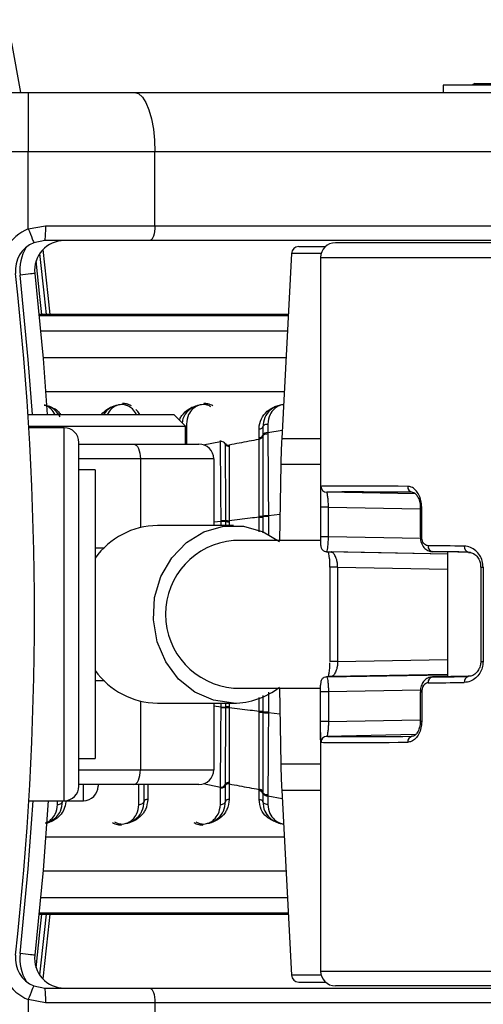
# Paper-space layout 'Surface Plate' of a CAD drawing. Header units: millimetres. Extents: x 2386 to 18395, y 1192 to 15955.
# Tile 28 of 48: x 3311 to 3374, y 12403 to 12536. Entities that reach past the tile are written whole.
import ezdxf

# ---------------------------------------------------------------- set-up
doc = ezdxf.new("R2010")
doc.units = ezdxf.units.MM

psp = doc.layouts.new('Surface Plate')

# ---------------------------------------------------------------- linework, layer by layer
at = {"color": 7, "linetype": 'Continuous', "lineweight": 25, "ltscale": 2}
for p, q in [((3310.28, 12532.66), (3311.47, 12525.96)), ((3368.55, 12526.96), (3368.55, 12525.96)), ((3406.15, 12526.96), (3368.55, 12526.96)), ((3372.85, 12527.16), (3376.85, 12527.16)), ((3292.09, 12525.96), (3312.53, 12525.96)), ((3312.53, 12525.96), (3312.53, 12517.96)), ((3312.53, 12525.96), (3326.9, 12525.96)), ((3326.9, 12525.96), (3411.72, 12525.96)), ((3312.53, 12517.96), (3292.72, 12517.96)), ((3329.64, 12517.96), (3312.53, 12517.96)), ((3312.53, 12507.52), (3312.53, 12517.96)), ((3329.64, 12507.96), (3329.64, 12517.96)), ((3414.45, 12517.96), (3329.64, 12517.96)), ((3312.53, 12507.52), (3314.88, 12507.96)), ((3314.88, 12507.96), (3329.64, 12507.96)), ((3329.64, 12507.96), (3414.45, 12507.96)), ((3314.79, 12505.96), (3313.29, 12505.67)), ((3328.95, 12505.96), (3314.79, 12505.96)), ((3413.77, 12505.96), (3328.95, 12505.96)), ((3349.06, 12505.16), (3352.68, 12505.16)), ((3421.06, 12505.66), (3354, 12505.66)), ((3348.06, 12504.21), (3346.75, 12479.21)), ((3352, 12503.66), (3352, 12471.43)), ((3347.63, 12495.98), (3313.99, 12495.98)), ((3312.49, 12482.46), (3332.17, 12482.46)), ((3333.77, 12480.86), (3332.17, 12482.46)), ((3312.59, 12480.86), (3333.77, 12480.86)), ((3317.37, 12480.66), (3312.6, 12480.66)), ((3333.77, 12478.46), (3333.77, 12480.86)), ((3343.7, 12479.33), (3343.7, 12480.46)), ((3344.19, 12480.76), (3344.19, 12479.61)), ((3344.88, 12481.17), (3344.88, 12480.01)), ((3344.88, 12480.01), (3344.88, 12479.88)), ((3319.37, 12432.26), (3319.37, 12478.66)), ((3338.48, 12478.81), (3338.48, 12478.94)), ((3339.17, 12478.43), (3339.17, 12478.56)), ((3343.7, 12479.12), (3343.7, 12479.33)), ((3344.19, 12479.61), (3344.19, 12479.49)), ((3319.37, 12478.46), (3326.77, 12478.46)), ((3326.77, 12478.46), (3335.57, 12478.46)), ((3339.66, 12478.38), (3339.66, 12478.29)), ((3339.66, 12478.29), (3339.66, 12478.16)), ((3337.57, 12476.46), (3327.68, 12476.46)), ((3337.57, 12476.46), (3337.57, 12467.46)), ((3321.57, 12474.96), (3319.37, 12474.96)), ((3321.57, 12474.96), (3321.57, 12435.96)), ((3346.63, 12475.72), (3346.45, 12465.42)), ((3364.8, 12471.73), (3352.84, 12471.95)), ((3352, 12469.93), (3352, 12465.93)), ((3353.06, 12469.93), (3352, 12469.93)), ((3353.06, 12465.93), (3353.06, 12469.93)), ((3365.47, 12469.93), (3365.47, 12465.93)), ((3365.66, 12465.93), (3365.66, 12469.93)), ((3338.57, 12468.02), (3338.57, 12468.11)), ((3339.21, 12468.07), (3339.2, 12468.13)), ((3339.21, 12467.98), (3339.21, 12468.07)), ((3339.21, 12467.46), (3339.21, 12467.98)), ((3339.66, 12468.1), (3339.66, 12468.04)), ((3339.66, 12468.04), (3339.66, 12467.95)), ((3343.7, 12468.63), (3343.7, 12468.71)), ((3343.7, 12468.58), (3343.7, 12468.63)), ((3344.22, 12468.74), (3344.22, 12468.66)), ((3344.22, 12468.66), (3344.22, 12468.6)), ((3344.96, 12468.78), (3344.96, 12468.69)), ((3340.25, 12467.46), (3329.98, 12467.46)), ((3352, 12465.42), (3340.25, 12465.42)), ((3353.06, 12465.93), (3352, 12465.93)), ((3365.47, 12465.93), (3365.47, 12465.93)), ((3352.81, 12463.93), (3369.15, 12463.62)), ((3372.25, 12463.83), (3367.1, 12463.93)), ((3369.15, 12463.89), (3369.15, 12447.04)), ((3353.24, 12461.85), (3353.24, 12449.08)), ((3353.24, 12461.85), (3353.24, 12461.85)), ((3354.3, 12461.85), (3354.3, 12449.08)), ((3373.63, 12461.85), (3373.63, 12449.08)), ((3373.95, 12461.85), (3373.95, 12449.08)), ((3352.81, 12447), (3369.15, 12447.3)), ((3372, 12447.09), (3367.1, 12447)), ((3340.25, 12445.5), (3352, 12445.5)), ((3346.45, 12445.5), (3346.63, 12435.21)), ((3352, 12440.99), (3352, 12444.99)), ((3353.06, 12444.99), (3352, 12444.99)), ((3353.06, 12444.99), (3353.06, 12440.99)), ((3365.47, 12444.99), (3365.47, 12440.99)), ((3365.47, 12444.99), (3365.47, 12444.99)), ((3365.66, 12444.99), (3365.66, 12440.99)), ((3329.98, 12443.46), (3340.25, 12443.46)), ((3337.57, 12443.46), (3337.57, 12434.46)), ((3338.57, 12442.81), (3338.57, 12442.9)), ((3339.2, 12442.79), (3339.21, 12442.85)), ((3339.21, 12442.94), (3339.21, 12443.46)), ((3339.21, 12442.85), (3339.21, 12442.94)), ((3339.66, 12442.97), (3339.66, 12442.88)), ((3339.66, 12442.88), (3339.66, 12442.82)), ((3343.7, 12442.29), (3343.7, 12442.35)), ((3343.7, 12442.21), (3343.7, 12442.29)), ((3344.22, 12442.32), (3344.22, 12442.27)), ((3344.22, 12442.27), (3344.22, 12442.18)), ((3344.96, 12442.23), (3344.96, 12442.15)), ((3353.06, 12440.99), (3352, 12440.99)), ((3352, 12439.49), (3352, 12407.26)), ((3364.82, 12439.2), (3352.84, 12438.97)), ((3319.37, 12435.96), (3321.57, 12435.96)), ((3327.68, 12434.46), (3337.57, 12434.46)), ((3326.77, 12432.46), (3319.37, 12432.46)), ((3321.97, 12432.46), (3321.97, 12432.26)), ((3335.57, 12432.46), (3326.77, 12432.46)), ((3328.17, 12430.17), (3328.17, 12432.46)), ((3338.48, 12429.75), (3338.48, 12431.98)), ((3339.17, 12432.36), (3339.17, 12432.5)), ((3339.17, 12430.17), (3339.17, 12432.36)), ((3339.66, 12432.76), (3339.66, 12432.54)), ((3339.66, 12432.54), (3339.66, 12430.46)), ((3343.7, 12431.72), (3343.7, 12431.81)), ((3343.7, 12431.6), (3343.7, 12431.72)), ((3343.7, 12430.46), (3343.7, 12431.6)), ((3344.19, 12431.53), (3344.19, 12431.44)), ((3344.19, 12431.44), (3344.19, 12431.32)), ((3344.19, 12431.32), (3344.19, 12430.17)), ((3344.88, 12431.05), (3344.88, 12430.92)), ((3344.88, 12430.92), (3344.88, 12429.75)), ((3346.75, 12431.72), (3348.06, 12406.71)), ((3312.61, 12430.26), (3317.37, 12430.26)), ((3317.37, 12430.26), (3319.97, 12430.26)), ((3313.99, 12414.95), (3347.63, 12414.95)), ((3349.06, 12405.76), (3352.68, 12405.76)), ((3313.29, 12405.25), (3314.79, 12404.96)), ((3314.79, 12404.96), (3328.95, 12404.96)), ((3328.95, 12404.96), (3413.77, 12404.96)), ((3421.06, 12405.26), (3354, 12405.26)), ((3314.88, 12402.96), (3312.53, 12403.4)), ((3312.53, 12403.4), (3312.53, 12392.96)), ((3329.64, 12402.96), (3314.88, 12402.96)), ((3329.64, 12402.96), (3329.64, 12392.96)), ((3414.45, 12402.96), (3329.64, 12402.96))]:
    psp.add_line(p, q, dxfattribs=at)
at = {"color": 8, "linetype": 'Continuous', "lineweight": 25, "ltscale": 2}
for p, q in [((3352.08, 12504.21), (3348.06, 12504.21)), ((3352, 12503.66), (3421.54, 12503.66)), ((3347.63, 12495.98), (3313.99, 12495.98)), ((3314, 12495.83), (3347.63, 12495.83)), ((3347.51, 12493.72), (3314.21, 12493.72)), ((3347.33, 12490.11), (3314.52, 12490.11)), ((3347.09, 12485.54), (3314.88, 12485.54)), ((3317.37, 12430.26), (3317.37, 12480.66)), ((3333.88, 12481.17), (3333.88, 12478.46)), ((3344.88, 12480.01), (3346.81, 12480.35)), ((3336.16, 12478.34), (3338.48, 12478.81)), ((3346.75, 12479.21), (3352, 12479.21)), ((3327.68, 12476.46), (3319.37, 12476.46)), ((3327.68, 12476.46), (3327.68, 12467.19)), ((3352, 12475.72), (3346.63, 12475.72)), ((3353.06, 12469.93), (3365.47, 12469.7)), ((3365.47, 12469.93), (3365.66, 12469.93)), ((3338.57, 12468.02), (3337.57, 12467.9)), ((3338.57, 12467.46), (3338.57, 12468.02)), ((3339.66, 12467.95), (3339.66, 12467.46)), ((3343.7, 12466.61), (3343.7, 12468.58)), ((3344.22, 12468.6), (3344.22, 12466.46)), ((3346.51, 12468.95), (3344.96, 12468.78)), ((3365.48, 12465.7), (3353.06, 12465.93)), ((3365.47, 12465.93), (3365.66, 12465.93)), ((3321.57, 12464.46), (3322.81, 12464.46)), ((3369.15, 12463.58), (3353.44, 12463.88)), ((3354.3, 12461.85), (3353.24, 12461.85)), ((3354.3, 12461.85), (3369.15, 12461.57)), ((3373.63, 12461.85), (3373.95, 12461.85)), ((3354.3, 12449.08), (3369.15, 12449.35)), ((3354.3, 12449.08), (3353.24, 12449.08)), ((3373.63, 12449.08), (3373.95, 12449.08)), ((3369.15, 12447.34), (3353.44, 12447.05)), ((3322.81, 12446.46), (3321.57, 12446.46)), ((3343.7, 12442.35), (3343.7, 12444.2)), ((3344.22, 12444.5), (3344.22, 12442.32)), ((3365.5, 12445.22), (3353.06, 12444.99)), ((3365.47, 12444.99), (3365.66, 12444.99)), ((3327.68, 12443.74), (3327.68, 12434.46)), ((3338.57, 12442.9), (3337.57, 12443.03)), ((3339.66, 12443.46), (3339.66, 12442.97)), ((3346.51, 12441.98), (3344.96, 12442.15)), ((3353.06, 12440.99), (3365.47, 12441.22)), ((3365.66, 12440.99), (3365.47, 12440.99)), ((3352, 12435.21), (3346.63, 12435.21)), ((3319.37, 12434.46), (3327.68, 12434.46)), ((3319.97, 12430.26), (3319.97, 12432.46)), ((3327.48, 12429.75), (3327.48, 12432.46)), ((3328.66, 12432.46), (3328.66, 12430.46)), ((3336.16, 12432.58), (3338.48, 12432.12)), ((3344.88, 12430.92), (3346.81, 12430.58)), ((3346.75, 12431.72), (3352, 12431.72)), ((3316.48, 12429.75), (3316.48, 12430.26)), ((3314.88, 12425.39), (3347.09, 12425.39)), ((3314.52, 12420.81), (3347.33, 12420.81)), ((3314.21, 12417.2), (3347.51, 12417.2)), ((3313.99, 12414.95), (3347.63, 12414.95)), ((3347.63, 12415.09), (3314, 12415.09)), ((3352.08, 12406.71), (3348.06, 12406.71)), ((3352, 12407.26), (3421.54, 12407.26))]:
    psp.add_line(p, q, dxfattribs=at)
at = {"color": 7, "linetype": 'Continuous', "lineweight": 25, "ltscale": 2, "flags": 128}
for points in [[(3326.9, 12525.96), (3327.43, 12525.81), (3327.95, 12525.35), (3328.42, 12524.61), (3328.83, 12523.62), (3329.17, 12522.41), (3329.43, 12521.02), (3329.58, 12519.52), (3329.64, 12517.96)], [(3329.64, 12507.96), (3329.62, 12507.57), (3329.58, 12507.2), (3329.52, 12506.85), (3329.44, 12506.55), (3329.33, 12506.3), (3329.21, 12506.11), (3329.09, 12506), (3328.95, 12505.96)], [(3312.53, 12507.52), (3312.68, 12507.16), (3312.82, 12506.81), (3312.95, 12506.49), (3313.07, 12506.21), (3313.16, 12505.98), (3313.23, 12505.81), (3313.27, 12505.71), (3313.29, 12505.67)], [(3314.5, 12504.73), (3315.18, 12498.52), (3315.43, 12495.98)], [(3313.41, 12501.52), (3313.37, 12501.52), (3313.26, 12501.5), (3313.08, 12501.48), (3312.83, 12501.45), (3312.53, 12501.42), (3312.18, 12501.38), (3311.81, 12501.34), (3311.42, 12501.3)], [(3313.41, 12501.52), (3314.53, 12490.04), (3315.09, 12482.46)], [(3326.77, 12478.46), (3326.95, 12478.42), (3327.12, 12478.31), (3327.28, 12478.13), (3327.41, 12477.88), (3327.52, 12477.57), (3327.61, 12477.23), (3327.66, 12476.85), (3327.68, 12476.46)], [(3340.25, 12443.46), (3337.55, 12443.84), (3335.03, 12444.95), (3332.83, 12446.71), (3331.1, 12449.03), (3329.94, 12451.75), (3329.43, 12454.71), (3329.6, 12457.71), (3330.44, 12460.57), (3331.9, 12463.11), (3333.88, 12465.17), (3336.26, 12466.62), (3338.89, 12467.37), (3341.61, 12467.37), (3344.24, 12466.62), (3346.45, 12465.31)], [(3326.77, 12432.46), (3326.95, 12432.5), (3327.12, 12432.61), (3327.28, 12432.8), (3327.41, 12433.05), (3327.52, 12433.35), (3327.61, 12433.7), (3327.66, 12434.07), (3327.68, 12434.46)], [(3315.2, 12430.26), (3314.53, 12420.89), (3313.41, 12409.41)], [(3315.43, 12414.95), (3315.18, 12412.41), (3314.5, 12406.2)], [(3313.41, 12409.41), (3313.37, 12409.41), (3313.26, 12409.42), (3313.08, 12409.44), (3312.83, 12409.47), (3312.53, 12409.5), (3312.18, 12409.54), (3311.81, 12409.58), (3311.42, 12409.63)], [(3312.53, 12403.4), (3312.68, 12403.76), (3312.82, 12404.11), (3312.95, 12404.43), (3313.07, 12404.71), (3313.16, 12404.94), (3313.23, 12405.11), (3313.27, 12405.22), (3313.29, 12405.25)], [(3328.95, 12404.96), (3329.09, 12404.92), (3329.21, 12404.81), (3329.33, 12404.63), (3329.44, 12404.38), (3329.52, 12404.07), (3329.58, 12403.73), (3329.62, 12403.35), (3329.64, 12402.96)]]:
    psp.add_lwpolyline(points, dxfattribs=at)
at = {"color": 8, "linetype": 'Continuous', "lineweight": 25, "ltscale": 2, "flags": 128}
for points in [[(3314.06, 12504.19), (3314.69, 12498.47), (3314.93, 12495.98)], [(3314.35, 12495.98), (3314.11, 12498.41), (3313.59, 12503.22)], [(3313.09, 12482.46), (3312.54, 12489.87), (3311.42, 12501.3)], [(3311.42, 12409.63), (3312.54, 12421.05), (3313.2, 12430.26)], [(3313.59, 12407.71), (3314.11, 12412.52), (3314.35, 12414.95)], [(3314.93, 12414.95), (3314.69, 12412.46), (3314.06, 12406.73)]]:
    psp.add_lwpolyline(points, dxfattribs=at)
at = {"color": 7, "linetype": 'Continuous', "lineweight": 25, "ltscale": 4}
for centre, radius, start, end in [((3138.37, 12455.46), 320, 20.1968, 225), ((3138.37, 12455.46), 317, 19.4104, 225), ((3372.85, 12526.76), 0.4, 90, 150), ((3304.15, 12507.46), 10.74, 351.966, 2.6625), ((3314.79, 12501.96), 6, 112.0417, 186.3565), ((3314.79, 12501.96), 4, 112.0417, 186.3565), ((3317.39, 12501.96), 4, 90, 186.3565), ((3349.06, 12504.16), 1, 90, 177), ((3354, 12503.66), 2, 90, 180), ((2897.37, 12455.46), 416, 353.6435, 6.3565), ((3317.37, 12478.66), 2, 0, 90), ((3344.81, 12479.34), 0.675, 83.7782, 156.0561), ((3338.56, 12478.14), 0.677, 25.6184, 96.7903), ((3343.75, 12479.81), 0.482, 263.7753, 336.0599), ((3446.62, 12473.97), 100, 177, 179), ((3335.57, 12476.46), 2, 0, 90), ((3339.6, 12478.64), 0.483, 206.0393, 276.8834), ((3352.85, 12472.75), 0.8, 179.988, 269.0161), ((3364.5, 12472.67), 0.732, 174.0181, 261.4316), ((3338.7, 12464.97), 3.05, 80.4279, 92.4336), ((3339.56, 12470.27), 2.16, 260.5381, 272.6215), ((3339.57, 12470.13), 2.18, 260.4321, 272.4332), ((3343.79, 12471.79), 3.07, 268.2011, 278.0515), ((3343.8, 12472.01), 3.43, 268.2116, 277.0366), ((3344.82, 12464.02), 4.76, 88.2829, 97.1849), ((3330.1, 12457.02), 10.44, 90.6832, 144.7823), ((3341.05, 12455.46), 9.99, 94.5615, 265.4385), ((3352.83, 12464.72), 0.799, 245.4693, 269.0714), ((3367.24, 12464.63), 0.721, 172.67, 259.165), ((3372.11, 12464.56), 0.708, 170.4636, 254.539), ((3330.1, 12453.9), 10.44, 215.2177, 269.3168), ((3352.83, 12446.2), 0.799, 90.9292, 115.0263), ((3367.24, 12446.29), 0.721, 100.835, 187.33), ((3372.11, 12446.37), 0.708, 105.461, 189.5364), ((3340.18, 12453.65), 10.19, 270.3761, 307.9424), ((3338.7, 12445.95), 3.05, 267.5664, 279.5721), ((3339.56, 12440.66), 2.16, 87.3785, 99.4619), ((3339.57, 12440.79), 2.18, 87.5668, 99.5679), ((3343.8, 12438.92), 3.43, 82.9634, 91.7884), ((3343.79, 12439.14), 3.07, 81.9485, 91.7989), ((3344.82, 12446.91), 4.76, 262.8151, 271.7171), ((3352.85, 12438.17), 0.8, 90.9839, 180.012), ((3364.5, 12438.25), 0.732, 98.5684, 185.9819), ((3446.62, 12436.95), 100, 181, 183), ((3335.57, 12434.46), 2, 270, 0), ((3317.37, 12432.26), 2, 270, 0), ((3319.97, 12432.26), 2, 270, 0), ((3338.56, 12432.79), 0.677, 263.2097, 334.3816), ((3339.6, 12432.28), 0.483, 83.1166, 153.9607), ((3343.75, 12431.33), 0.484, 24.2713, 96.0806), ((3343.75, 12431.12), 0.482, 23.9401, 96.2247), ((3344.81, 12431.59), 0.675, 203.9439, 276.2218), ((3314.79, 12408.96), 6, 173.6435, 247.9583), ((3314.79, 12408.96), 4, 173.6435, 247.9583), ((3317.39, 12408.96), 4, 173.6435, 270), ((3349.06, 12406.76), 1, 183, 270), ((3354, 12407.26), 2, 180, 270), ((3304.15, 12403.46), 10.74, 357.3375, 8.034)]:
    psp.add_arc(centre, radius, start, end, dxfattribs=at)
at = {"color": 8, "linetype": 'Continuous', "lineweight": 25, "ltscale": 4}
for centre, start, end in [((3317.39, 12501.96), 149.0585, 186.3565), ((3317.39, 12408.96), 173.6435, 210.9415)]:
    psp.add_arc(centre, 6, start, end, dxfattribs=at)
at = {"color": 7, "linetype": 'Continuous', "lineweight": 25, "ltscale": 4}
for centre, major_axis, ratio, start_param, end_param in [((3408, 12471.83), (56, -0.9), 0.005937, 2.481442, 3.097152), ((3407.99, 12471.03), (55.2, -0.9), 0.006023, 2.481445, 3.097155), ((3407.99, 12463.03), (55.2, -0.9), 0.006023, 3.173713, 3.295666), ((3408, 12463.83), (56, -0.9), 0.005937, 2.282931, 2.404884), ((3407.99, 12463.03), (55.2, -0.9), 0.006023, 2.282934, 2.404887), ((3407.99, 12447.89), (55.2, 0.9), 0.006023, 2.98752, 3.109473), ((3407.99, 12447.89), (55.2, 0.9), 0.006023, 3.878298, 4.000251), ((3408, 12447.09), (56, 0.9), 0.005937, 3.878301, 4.000254), ((3407.99, 12439.89), (55.2, 0.9), 0.006023, 3.18603, 3.80174), ((3408, 12439.09), (56, 0.9), 0.005937, 3.186033, 3.801743)]:
    psp.add_ellipse(centre, major_axis=major_axis, ratio=ratio, start_param=start_param, end_param=end_param, dxfattribs=at)
at = {"color": 7, "linetype": 'Continuous', "lineweight": 25, "ltscale": 2}
for points, knots in [([(3326.47, 12483.62), (3326.25, 12483.72), (3325.88, 12483.91), (3325.44, 12483.93), (3325.26, 12483.94)], [0, 0, 0, 0, 0.582959, 1, 1, 1, 1]), ([(3337.47, 12483.62), (3337.25, 12483.72), (3336.88, 12483.91), (3336.44, 12483.93), (3336.26, 12483.94)], [0, 0, 0, 0, 0.582959, 1, 1, 1, 1]), ([(3316.85, 12482.12), (3316.65, 12482.44), (3316.31, 12482.99), (3315.52, 12483.49), (3314.97, 12483.7), (3314.7, 12483.72), (3314.66, 12483.73)], [0, 0, 0, 0, 0.456922, 0.767868, 0.959156, 1, 1, 1, 1]), ([(3324.47, 12483.69), (3324.41, 12483.68), (3324.08, 12483.59), (3323.39, 12483.25), (3322.91, 12482.81), (3322.72, 12482.47), (3322.71, 12482.46)], [0, 0, 0, 0, 0.081367, 0.395284, 0.980218, 1, 1, 1, 1]), ([(3327.58, 12482.46), (3327.48, 12482.64), (3327.34, 12482.87), (3327.11, 12483.07), (3327.05, 12483.12)], [0, 0, 0, 0, 0.746065, 1, 1, 1, 1]), ([(3335.47, 12483.69), (3335.41, 12483.68), (3335.09, 12483.59), (3334.38, 12483.25), (3333.82, 12482.67), (3333.4, 12481.98), (3333.35, 12481.57), (3333.31, 12481.32)], [0, 0, 0, 0, 0.049194, 0.238984, 0.59263, 0.756575, 1, 1, 1, 1]), ([(3343.7, 12480.46), (3343.7, 12480.51), (3343.7, 12480.99), (3343.93, 12481.86), (3344.63, 12482.84), (3345.54, 12483.41), (3346.15, 12483.65), (3346.43, 12483.68), (3346.46, 12483.68)], [0, 0, 0, 0, 0.034089, 0.345998, 0.646828, 0.854087, 0.988685, 1, 1, 1, 1]), ([(3346.99, 12483.76), (3346.84, 12483.75), (3346.47, 12483.72), (3345.83, 12483.49), (3345.04, 12482.97), (3344.35, 12482.03), (3344.24, 12481.2), (3344.19, 12480.76)], [0, 0, 0, 0, 0.07765, 0.192605, 0.380175, 0.665904, 1, 1, 1, 1]), ([(3344.19, 12480.76), (3344.17, 12480.72), (3344.14, 12480.64), (3344.02, 12480.54), (3343.87, 12480.48), (3343.75, 12480.47), (3343.7, 12480.46)], [0, 0, 0, 0, 0.249976, 0.499996, 0.750009, 1, 1, 1, 1]), ([(3344.19, 12480.76), (3344.2, 12480.79), (3344.23, 12480.89), (3344.37, 12481.03), (3344.6, 12481.15), (3344.79, 12481.16), (3344.88, 12481.17)], [0, 0, 0, 0, 0.161101, 0.440718, 0.720361, 1, 1, 1, 1]), ([(3344.19, 12479.49), (3344.2, 12479.52), (3344.23, 12479.61), (3344.37, 12479.75), (3344.6, 12479.86), (3344.79, 12479.87), (3344.88, 12479.88)], [0, 0, 0, 0, 0.161013, 0.440655, 0.720336, 1, 1, 1, 1]), ([(3344.88, 12479.88), (3344.89, 12478.82), (3344.9, 12477.2), (3344.93, 12473.52), (3344.95, 12470.8), (3344.96, 12468.78)], [0, 0, 0, 0, 0.331864, 0.504238, 1, 1, 1, 1]), ([(3338.57, 12468.11), (3338.57, 12468.39), (3338.56, 12469.67), (3338.54, 12471.64), (3338.53, 12473.73), (3338.51, 12476.13), (3338.49, 12477.67), (3338.48, 12478.81)], [0, 0, 0, 0, 0.07106, 0.328707, 0.508595, 0.637827, 1, 1, 1, 1]), ([(3339.17, 12478.56), (3339.18, 12478.53), (3339.22, 12478.45), (3339.33, 12478.36), (3339.49, 12478.3), (3339.6, 12478.3), (3339.66, 12478.29)], [0, 0, 0, 0, 0.250032, 0.499997, 0.749998, 1, 1, 1, 1]), ([(3339.66, 12478.38), (3340.11, 12478.46), (3341.46, 12478.72), (3342.8, 12478.96), (3343.7, 12479.12)], [0, 0, 0, 0, 0.336526, 1, 1, 1, 1]), ([(3344.19, 12479.48), (3344.17, 12479.44), (3344.14, 12479.35), (3344.02, 12479.23), (3343.87, 12479.15), (3343.75, 12479.13), (3343.7, 12479.12)], [0, 0, 0, 0, 0.250051, 0.50008, 0.750056, 1, 1, 1, 1]), ([(3343.7, 12468.71), (3343.7, 12468.86), (3343.7, 12470.78), (3343.7, 12473.45), (3343.7, 12476.58), (3343.7, 12478.14), (3343.7, 12478.98), (3343.7, 12479.12)], [0, 0, 0, 0, 0.038421, 0.501137, 0.704053, 0.953619, 1, 1, 1, 1]), ([(3344.19, 12479.48), (3344.19, 12479.32), (3344.19, 12478.43), (3344.2, 12476.79), (3344.21, 12473.46), (3344.22, 12470.7), (3344.22, 12468.74)], [0, 0, 0, 0, 0.055685, 0.3031375, 0.5042309, 1, 1, 1, 1]), ([(3339.2, 12468.13), (3339.2, 12468.33), (3339.2, 12470.22), (3339.19, 12472.88), (3339.18, 12476.1), (3339.17, 12477.58), (3339.17, 12478.43)], [0, 0, 0, 0, 0.051672, 0.505067, 0.717511, 1, 1, 1, 1]), ([(3339.66, 12478.16), (3339.66, 12478.1), (3339.66, 12477.31), (3339.66, 12475.8), (3339.66, 12472.57), (3339.66, 12469.95), (3339.66, 12468.1)], [0, 0, 0, 0, 0.021195, 0.282969, 0.495587, 1, 1, 1, 1]), ([(3352.01, 12472.21), (3352, 12472.16), (3352, 12471.97), (3352, 12471.34), (3352, 12470.57), (3352, 12470.09), (3352, 12469.93)], [0, 0, 0, 0, 0.102736, 0.476162, 0.830707, 1, 1, 1, 1]), ([(3353.06, 12469.93), (3353.06, 12470.04), (3353.06, 12470.39), (3353.02, 12470.95), (3352.96, 12471.5), (3352.89, 12471.87), (3352.86, 12471.92), (3352.84, 12471.95)], [0, 0, 0, 0, 0.100506, 0.312174, 0.537594, 0.768411, 1, 1, 1, 1]), ([(3365.66, 12469.93), (3365.64, 12470.24), (3365.6, 12470.84), (3365.29, 12471.66), (3364.83, 12472.3), (3364.3, 12472.68), (3363.93, 12472.73), (3363.77, 12472.75)], [0, 0, 0, 0, 0.199747, 0.399873, 0.607024, 0.826556, 1, 1, 1, 1]), ([(3364.43, 12471.92), (3364.49, 12471.92), (3364.63, 12471.92), (3364.99, 12471.6), (3365.28, 12471.07), (3365.45, 12470.47), (3365.45, 12470.08), (3365.45, 12469.93)], [0, 0, 0, 0, 0.238726, 0.463325, 0.667002, 0.880514, 1, 1, 1, 1]), ([(3339.21, 12468.07), (3339.2, 12468.08), (3339.18, 12468.08), (3339.06, 12468.1), (3338.84, 12468.11), (3338.66, 12468.11), (3338.57, 12468.11)], [0, 0, 0, 0, 0.161046, 0.440695, 0.720347, 1, 1, 1, 1]), ([(3339.21, 12468.07), (3339.22, 12468.07), (3339.24, 12468.06), (3339.34, 12468.05), (3339.49, 12468.05), (3339.6, 12468.04), (3339.66, 12468.04)], [0, 0, 0, 0, 0.250009, 0.499961, 0.750017, 1, 1, 1, 1]), ([(3343.7, 12468.58), (3343.3, 12468.53), (3341.95, 12468.38), (3340.61, 12468.22), (3339.66, 12468.1)], [0, 0, 0, 0, 0.297159, 1, 1, 1, 1]), ([(3343.7, 12468.63), (3343.76, 12468.63), (3343.87, 12468.63), (3344.03, 12468.64), (3344.16, 12468.65), (3344.2, 12468.66), (3344.22, 12468.66)], [0, 0, 0, 0, 0.250001, 0.500011, 0.750041, 1, 1, 1, 1]), ([(3344.96, 12468.69), (3344.87, 12468.69), (3344.69, 12468.69), (3344.44, 12468.68), (3344.29, 12468.67), (3344.24, 12468.66), (3344.22, 12468.66)], [0, 0, 0, 0, 0.279622, 0.559243, 0.838887, 1, 1, 1, 1]), ([(3352, 12465.93), (3352, 12465.87), (3352, 12465.68), (3352, 12465.45), (3352, 12465.34), (3352, 12465.33)], [0, 0, 0, 0, 0.282694, 0.924574, 1, 1, 1, 1]), ([(3352, 12465.33), (3352, 12465.25), (3352.01, 12465.04), (3352.01, 12464.84), (3352.02, 12464.7), (3352.04, 12464.57), (3352.08, 12464.42), (3352.18, 12464.24), (3352.32, 12464.08), (3352.45, 12464.03), (3352.5, 12464.01)], [0, 0, 0, 0, 0.125748, 0.368779, 0.52743, 0.612958, 0.689525, 0.789829, 0.919547, 1, 1, 1, 1]), ([(3352.81, 12463.93), (3352.84, 12463.95), (3352.9, 12464), (3352.97, 12464.39), (3353.03, 12464.95), (3353.06, 12465.5), (3353.06, 12465.83), (3353.06, 12465.93)], [0, 0, 0, 0, 0.229776, 0.461961, 0.688984, 0.90449, 1, 1, 1, 1]), ([(3365.49, 12465.93), (3365.48, 12465.85), (3365.47, 12465.52), (3365.64, 12464.93), (3366.03, 12464.35), (3366.56, 12463.99), (3366.93, 12463.95), (3367.1, 12463.94)], [0, 0, 0, 0, 0.082214, 0.328994, 0.593204, 0.813517, 1, 1, 1, 1]), ([(3366.52, 12464.73), (3366.44, 12464.74), (3366.27, 12464.76), (3366.02, 12464.92), (3365.82, 12465.2), (3365.69, 12465.54), (3365.67, 12465.8), (3365.66, 12465.93)], [0, 0, 0, 0, 0.183019, 0.40006, 0.604358, 0.802386, 1, 1, 1, 1]), ([(3353, 12463.91), (3353.02, 12463.85), (3353.07, 12463.66), (3353.17, 12463.12), (3353.23, 12462.44), (3353.23, 12462.01), (3353.23, 12461.85)], [0, 0, 0, 0, 0.168183, 0.511561, 0.814694, 1, 1, 1, 1]), ([(3373.95, 12461.85), (3373.92, 12462.13), (3373.87, 12462.7), (3373.51, 12463.47), (3372.96, 12464.1), (3372.24, 12464.57), (3371.69, 12464.64), (3371.41, 12464.68)], [0, 0, 0, 0, 0.1783748, 0.3568199, 0.547906, 0.7669794, 1, 1, 1, 1]), ([(3354.3, 12461.85), (3354.3, 12461.89), (3354.3, 12462.12), (3354.27, 12462.4), (3354.18, 12462.86), (3354.01, 12463.35), (3353.73, 12463.78), (3353.54, 12463.84), (3353.44, 12463.88)], [0, 0, 0, 0, 0.03755, 0.192538, 0.235291, 0.473996, 0.735484, 1, 1, 1, 1]), ([(3371.96, 12463.82), (3372.15, 12463.81), (3372.52, 12463.8), (3373.07, 12463.37), (3373.44, 12462.81), (3373.62, 12462.28), (3373.62, 12461.96), (3373.61, 12461.85)], [0, 0, 0, 0, 0.261515, 0.528405, 0.737816, 0.907698, 1, 1, 1, 1]), ([(3353.23, 12448.9), (3353.23, 12448.76), (3353.23, 12448.36), (3353.16, 12447.75), (3353.07, 12447.23), (3353.01, 12447.07), (3352.99, 12447.01)], [0, 0, 0, 0, 0.162255, 0.479492, 0.823369, 1, 1, 1, 1]), ([(3354.3, 12449.08), (3354.3, 12449.03), (3354.3, 12448.8), (3354.27, 12448.53), (3354.18, 12448.06), (3354.01, 12447.58), (3353.73, 12447.14), (3353.54, 12447.08), (3353.44, 12447.05)], [0, 0, 0, 0, 0.03755, 0.192538, 0.235291, 0.473996, 0.735484, 1, 1, 1, 1]), ([(3373.95, 12449.08), (3373.92, 12448.79), (3373.87, 12448.22), (3373.51, 12447.46), (3372.96, 12446.82), (3372.24, 12446.35), (3371.69, 12446.29), (3371.41, 12446.25)], [0, 0, 0, 0, 0.1783748, 0.3568199, 0.547906, 0.7669794, 1, 1, 1, 1]), ([(3373.63, 12449.08), (3373.63, 12449.07), (3373.65, 12448.87), (3373.56, 12448.45), (3373.33, 12447.9), (3372.93, 12447.43), (3372.42, 12447.1), (3372.09, 12447.09), (3371.93, 12447.08)], [0, 0, 0, 0, 0.0081916, 0.1665691, 0.3336765, 0.5316699, 0.7754273, 1, 1, 1, 1]), ([(3352.49, 12446.92), (3352.47, 12446.91), (3352.37, 12446.87), (3352.25, 12446.76), (3352.13, 12446.61), (3352.07, 12446.48), (3352.04, 12446.37), (3352.03, 12446.29), (3352.02, 12446.2), (3352.01, 12446.1), (3352.01, 12445.97), (3352.01, 12445.9)], [0, 0, 0, 0, 0.057391, 0.193947, 0.310084, 0.407914, 0.485027, 0.547653, 0.627493, 0.813295, 1, 1, 1, 1]), ([(3352.81, 12447), (3352.84, 12446.97), (3352.9, 12446.92), (3352.97, 12446.53), (3353.03, 12445.97), (3353.06, 12445.42), (3353.06, 12445.09), (3353.06, 12444.99)], [0, 0, 0, 0, 0.229776, 0.461961, 0.688984, 0.90449, 1, 1, 1, 1]), ([(3367.1, 12446.98), (3366.93, 12446.97), (3366.57, 12446.94), (3366.08, 12446.61), (3365.7, 12446.11), (3365.48, 12445.53), (3365.49, 12445.14), (3365.5, 12444.99)], [0, 0, 0, 0, 0.181022, 0.39319, 0.614613, 0.85627, 1, 1, 1, 1]), ([(3352, 12444.99), (3352, 12445.05), (3352, 12445.25), (3352, 12445.57), (3352, 12445.83), (3352.01, 12445.9), (3352.01, 12445.9)], [0, 0, 0, 0, 0.17355, 0.567611, 0.989818, 1, 1, 1, 1]), ([(3366.52, 12446.2), (3366.44, 12446.19), (3366.27, 12446.17), (3366.02, 12446), (3365.82, 12445.73), (3365.69, 12445.38), (3365.67, 12445.12), (3365.66, 12444.99)], [0, 0, 0, 0, 0.183019, 0.40006, 0.604358, 0.802386, 1, 1, 1, 1]), ([(3338.48, 12432.12), (3338.49, 12433.26), (3338.51, 12434.8), (3338.53, 12437.2), (3338.54, 12439.3), (3338.56, 12441.26), (3338.57, 12442.54), (3338.57, 12442.81)], [0, 0, 0, 0, 0.363103, 0.492334, 0.672217, 0.929868, 1, 1, 1, 1]), ([(3339.21, 12442.85), (3339.2, 12442.85), (3339.18, 12442.84), (3339.06, 12442.83), (3338.84, 12442.81), (3338.66, 12442.81), (3338.57, 12442.81)], [0, 0, 0, 0, 0.161038, 0.440717, 0.720344, 1, 1, 1, 1]), ([(3339.17, 12432.5), (3339.17, 12432.56), (3339.17, 12433.37), (3339.18, 12434.92), (3339.19, 12438.22), (3339.2, 12440.9), (3339.2, 12442.79)], [0, 0, 0, 0, 0.022107, 0.283651, 0.496207, 1, 1, 1, 1]), ([(3339.21, 12442.85), (3339.22, 12442.86), (3339.24, 12442.86), (3339.34, 12442.87), (3339.49, 12442.88), (3339.6, 12442.88), (3339.66, 12442.88)], [0, 0, 0, 0, 0.250019, 0.499987, 0.75001, 1, 1, 1, 1]), ([(3339.66, 12442.82), (3339.66, 12442.64), (3339.66, 12440.79), (3339.66, 12438.2), (3339.66, 12435.05), (3339.66, 12433.59), (3339.66, 12432.76)], [0, 0, 0, 0, 0.050673, 0.503818, 0.716324, 1, 1, 1, 1]), ([(3343.7, 12442.35), (3343.3, 12442.39), (3341.95, 12442.55), (3340.61, 12442.71), (3339.66, 12442.82)], [0, 0, 0, 0, 0.297159, 1, 1, 1, 1]), ([(3343.7, 12442.29), (3343.76, 12442.29), (3343.87, 12442.29), (3344.03, 12442.29), (3344.16, 12442.28), (3344.2, 12442.27), (3344.22, 12442.27)], [0, 0, 0, 0, 0.249979, 0.499995, 0.749991, 1, 1, 1, 1]), ([(3343.7, 12431.81), (3343.7, 12431.94), (3343.7, 12432.79), (3343.7, 12434.35), (3343.7, 12437.6), (3343.7, 12440.3), (3343.7, 12442.21)], [0, 0, 0, 0, 0.046605, 0.296296, 0.499313, 1, 1, 1, 1]), ([(3344.22, 12442.18), (3344.22, 12442.03), (3344.22, 12440.07), (3344.21, 12437.34), (3344.2, 12434.14), (3344.19, 12432.53), (3344.19, 12431.66), (3344.19, 12431.53)], [0, 0, 0, 0, 0.0381831, 0.5006661, 0.7036209, 0.9533684, 1, 1, 1, 1]), ([(3344.96, 12442.23), (3344.87, 12442.23), (3344.69, 12442.23), (3344.44, 12442.24), (3344.29, 12442.25), (3344.24, 12442.26), (3344.22, 12442.27)], [0, 0, 0, 0, 0.279626, 0.559224, 0.838829, 1, 1, 1, 1]), ([(3344.96, 12442.15), (3344.96, 12441.83), (3344.95, 12440.5), (3344.94, 12438.5), (3344.93, 12436.41), (3344.91, 12433.9), (3344.89, 12432.27), (3344.88, 12431.05)], [0, 0, 0, 0, 0.0787014, 0.3245889, 0.4966862, 0.620033, 1, 1, 1, 1]), ([(3352, 12438.8), (3352, 12438.82), (3352, 12439), (3352, 12439.59), (3352, 12440.36), (3352, 12440.84), (3352, 12440.99)], [0, 0, 0, 0, 0.041632, 0.440488, 0.819178, 1, 1, 1, 1]), ([(3353.06, 12440.99), (3353.06, 12440.88), (3353.06, 12440.54), (3353.02, 12439.97), (3352.96, 12439.43), (3352.89, 12439.05), (3352.86, 12439), (3352.84, 12438.97)], [0, 0, 0, 0, 0.100506, 0.312174, 0.537594, 0.768411, 1, 1, 1, 1]), ([(3365.66, 12440.99), (3365.64, 12440.69), (3365.6, 12440.08), (3365.29, 12439.27), (3364.83, 12438.63), (3364.3, 12438.24), (3363.93, 12438.2), (3363.77, 12438.17)], [0, 0, 0, 0, 0.199747, 0.399873, 0.607024, 0.826556, 1, 1, 1, 1]), ([(3365.46, 12440.99), (3365.46, 12440.96), (3365.48, 12440.7), (3365.39, 12440.21), (3365.17, 12439.61), (3364.85, 12439.18), (3364.56, 12438.99), (3364.45, 12438.99), (3364.4, 12438.99)], [0, 0, 0, 0, 0.023925, 0.213788, 0.408249, 0.611106, 0.824672, 1, 1, 1, 1]), ([(3338.48, 12431.98), (3338.57, 12431.99), (3338.75, 12432), (3338.99, 12432.11), (3339.12, 12432.24), (3339.16, 12432.33), (3339.17, 12432.36)], [0, 0, 0, 0, 0.279615, 0.559246, 0.838874, 1, 1, 1, 1]), ([(3338.48, 12431.98), (3338.48, 12431.98), (3338.48, 12432.03), (3338.48, 12432.07), (3338.48, 12432.12)], [0, 0, 0, 0, 0.009603, 1, 1, 1, 1]), ([(3339.66, 12432.54), (3339.6, 12432.55), (3339.49, 12432.56), (3339.33, 12432.52), (3339.22, 12432.45), (3339.18, 12432.39), (3339.17, 12432.36)], [0, 0, 0, 0, 0.2499887, 0.4999748, 0.7500135, 1, 1, 1, 1]), ([(3339.66, 12432.54), (3340.11, 12432.46), (3341.46, 12432.21), (3342.8, 12431.97), (3343.7, 12431.81)], [0, 0, 0, 0, 0.336503, 1, 1, 1, 1]), ([(3343.7, 12431.72), (3343.75, 12431.72), (3343.87, 12431.71), (3344.02, 12431.65), (3344.14, 12431.56), (3344.17, 12431.48), (3344.19, 12431.44)], [0, 0, 0, 0, 0.249994, 0.500009, 0.749979, 1, 1, 1, 1]), ([(3344.88, 12431.05), (3344.79, 12431.05), (3344.6, 12431.07), (3344.37, 12431.18), (3344.23, 12431.31), (3344.2, 12431.41), (3344.19, 12431.44)], [0, 0, 0, 0, 0.279683, 0.559379, 0.839066, 1, 1, 1, 1]), ([(3314.88, 12427.24), (3314.91, 12427.24), (3315.21, 12427.29), (3315.77, 12427.58), (3316.44, 12428.12), (3317.02, 12429), (3317.11, 12429.73), (3317.17, 12430.17)], [0, 0, 0, 0, 0.019593, 0.174111, 0.402342, 0.637036, 1, 1, 1, 1]), ([(3316.48, 12429.75), (3316.57, 12429.76), (3316.75, 12429.78), (3316.99, 12429.89), (3317.12, 12430.03), (3317.16, 12430.13), (3317.17, 12430.17)], [0, 0, 0, 0, 0.279643, 0.559277, 0.838897, 1, 1, 1, 1]), ([(3325.88, 12427.23), (3325.95, 12427.25), (3326.27, 12427.33), (3326.97, 12427.68), (3327.54, 12428.25), (3328.04, 12429.12), (3328.12, 12429.73), (3328.17, 12430.17)], [0, 0, 0, 0, 0.041436, 0.201299, 0.499178, 0.637271, 1, 1, 1, 1]), ([(3328.66, 12430.46), (3328.61, 12429.99), (3328.53, 12429.34), (3327.97, 12428.41), (3327.33, 12427.77), (3326.53, 12427.39), (3326.15, 12427.29), (3326.06, 12427.27)], [0, 0, 0, 0, 0.3508186, 0.4854248, 0.7839893, 0.9541986, 1, 1, 1, 1]), ([(3327.48, 12429.75), (3327.57, 12429.76), (3327.75, 12429.78), (3327.99, 12429.89), (3328.12, 12430.03), (3328.16, 12430.13), (3328.17, 12430.17)], [0, 0, 0, 0, 0.279639, 0.559282, 0.838899, 1, 1, 1, 1]), ([(3328.66, 12430.46), (3328.6, 12430.46), (3328.49, 12430.45), (3328.33, 12430.38), (3328.22, 12430.29), (3328.18, 12430.21), (3328.17, 12430.17)], [0, 0, 0, 0, 0.249991, 0.500004, 0.750024, 1, 1, 1, 1]), ([(3336.88, 12427.23), (3336.95, 12427.25), (3337.27, 12427.33), (3337.97, 12427.68), (3338.54, 12428.25), (3339.04, 12429.12), (3339.12, 12429.73), (3339.17, 12430.17)], [0, 0, 0, 0, 0.041436, 0.201299, 0.499179, 0.637272, 1, 1, 1, 1]), ([(3339.66, 12430.46), (3339.61, 12429.99), (3339.53, 12429.34), (3338.97, 12428.41), (3338.33, 12427.77), (3337.53, 12427.39), (3337.15, 12427.29), (3337.06, 12427.27)], [0, 0, 0, 0, 0.3508186, 0.4854248, 0.7839893, 0.9541986, 1, 1, 1, 1]), ([(3338.48, 12429.75), (3338.57, 12429.76), (3338.75, 12429.78), (3338.99, 12429.89), (3339.12, 12430.03), (3339.16, 12430.13), (3339.17, 12430.17)], [0, 0, 0, 0, 0.279643, 0.559277, 0.838897, 1, 1, 1, 1]), ([(3339.66, 12430.46), (3339.6, 12430.46), (3339.49, 12430.45), (3339.33, 12430.38), (3339.22, 12430.29), (3339.18, 12430.21), (3339.17, 12430.17)], [0, 0, 0, 0, 0.249993, 0.499988, 0.750023, 1, 1, 1, 1]), ([(3343.7, 12430.46), (3343.75, 12430.46), (3343.87, 12430.45), (3344.02, 12430.38), (3344.14, 12430.29), (3344.17, 12430.21), (3344.19, 12430.17)], [0, 0, 0, 0, 0.249991, 0.500004, 0.750024, 1, 1, 1, 1]), ([(3344.88, 12429.75), (3344.79, 12429.76), (3344.6, 12429.78), (3344.37, 12429.89), (3344.23, 12430.03), (3344.2, 12430.13), (3344.19, 12430.17)], [0, 0, 0, 0, 0.279639, 0.559282, 0.838899, 1, 1, 1, 1]), ([(3344.19, 12430.17), (3344.24, 12429.73), (3344.34, 12428.93), (3345, 12428.01), (3345.76, 12427.47), (3346.43, 12427.21), (3346.84, 12427.18), (3346.99, 12427.17)], [0, 0, 0, 0, 0.329344, 0.597282, 0.787418, 0.920835, 1, 1, 1, 1]), ([(3323.89, 12427.31), (3324.11, 12427.2), (3324.48, 12427.02), (3324.92, 12427), (3325.1, 12426.99)], [0, 0, 0, 0, 0.582959, 1, 1, 1, 1]), ([(3334.89, 12427.31), (3335.11, 12427.2), (3335.48, 12427.02), (3335.92, 12427), (3336.1, 12426.99)], [0, 0, 0, 0, 0.582959, 1, 1, 1, 1])]:
    psp.add_open_spline(points, degree=3, knots=knots, dxfattribs=at)
at = {"color": 8, "linetype": 'Continuous', "lineweight": 25, "ltscale": 2}
for points, knots in [([(3316.15, 12482.46), (3315.98, 12482.72), (3315.72, 12483.16), (3315.15, 12483.57), (3314.78, 12483.69), (3314.66, 12483.72)], [0, 0, 0, 0, 0.507084, 0.8412598, 1, 1, 1, 1]), ([(3314.66, 12483.71), (3314.76, 12483.7), (3315.12, 12483.67), (3315.8, 12483.41), (3316.51, 12483.02), (3316.78, 12482.62), (3316.89, 12482.46)], [0, 0, 0, 0, 0.097436, 0.355753, 0.751943, 1, 1, 1, 1]), ([(3322.44, 12482.46), (3322.68, 12482.74), (3323.09, 12483.19), (3323.83, 12483.53), (3324.21, 12483.63), (3324.29, 12483.65)], [0, 0, 0, 0, 0.536903, 0.901808, 1, 1, 1, 1]), ([(3327.15, 12482.46), (3326.99, 12482.73), (3326.72, 12483.16), (3326.11, 12483.58), (3325.59, 12483.77), (3325.14, 12483.82), (3324.69, 12483.75), (3324.2, 12483.55), (3323.62, 12483.14), (3323.36, 12482.72), (3323.2, 12482.46)], [0, 0, 0, 0, 0.211133, 0.350212, 0.437601, 0.506097, 0.574442, 0.663681, 0.789167, 1, 1, 1, 1]), ([(3332.97, 12481.67), (3332.98, 12481.72), (3333.02, 12481.96), (3333.41, 12482.51), (3334.02, 12483.15), (3334.83, 12483.53), (3335.21, 12483.63), (3335.29, 12483.65)], [0, 0, 0, 0, 0.062867, 0.257179, 0.688175, 0.933883, 1, 1, 1, 1]), ([(3337.17, 12483.49), (3337.12, 12483.53), (3336.95, 12483.66), (3336.59, 12483.77), (3336.14, 12483.82), (3335.69, 12483.75), (3335.2, 12483.55), (3334.63, 12483.13), (3334.03, 12482.35), (3333.94, 12481.61), (3333.88, 12481.17)], [0, 0, 0, 0, 0.039871, 0.126675, 0.194709, 0.262597, 0.35124, 0.475884, 0.688003, 1, 1, 1, 1]), ([(3346.99, 12483.78), (3346.91, 12483.77), (3346.64, 12483.74), (3346.2, 12483.55), (3345.63, 12483.14), (3345.03, 12482.35), (3344.94, 12481.61), (3344.88, 12481.17)], [0, 0, 0, 0, 0.055816, 0.169313, 0.328911, 0.600513, 1, 1, 1, 1]), ([(3352.05, 12472.75), (3352.04, 12472.72), (3352.02, 12472.68), (3352.01, 12472.35), (3352.01, 12472.21)], [0, 0, 0, 0, 0.579011, 1, 1, 1, 1]), ([(3344.96, 12468.69), (3344.96, 12468.49), (3344.96, 12467.68), (3344.96, 12466.86), (3344.96, 12466.24)], [0, 0, 0, 0, 0.24349, 1, 1, 1, 1]), ([(3344.96, 12444.92), (3344.96, 12444.89), (3344.96, 12443.99), (3344.96, 12443.1), (3344.96, 12442.23)], [0, 0, 0, 0, 0.032103, 1, 1, 1, 1]), ([(3338.57, 12442.9), (3338.57, 12442.97), (3338.57, 12443.16), (3338.57, 12443.35), (3338.57, 12443.46)], [0, 0, 0, 0, 0.389421, 1, 1, 1, 1]), ([(3352.05, 12438.17), (3352.04, 12438.2), (3352.01, 12438.26), (3352.01, 12438.63), (3352, 12438.8)], [0, 0, 0, 0, 0.527803, 1, 1, 1, 1]), ([(3317.59, 12430.14), (3317.54, 12429.78), (3317.45, 12429.11), (3316.86, 12428.26), (3316.11, 12427.66), (3315.39, 12427.32), (3314.98, 12427.27), (3314.88, 12427.25)], [0, 0, 0, 0, 0.2825144, 0.5246566, 0.7685694, 0.9435127, 1, 1, 1, 1]), ([(3314.88, 12427.28), (3314.95, 12427.3), (3315.24, 12427.41), (3315.72, 12427.8), (3316.33, 12428.57), (3316.42, 12429.31), (3316.48, 12429.75)], [0, 0, 0, 0, 0.056152, 0.237466, 0.545944, 1, 1, 1, 1]), ([(3324.18, 12427.43), (3324.24, 12427.39), (3324.41, 12427.27), (3324.77, 12427.16), (3325.22, 12427.11), (3325.67, 12427.18), (3326.16, 12427.37), (3326.73, 12427.79), (3327.32, 12428.58), (3327.42, 12429.31), (3327.48, 12429.75)], [0, 0, 0, 0, 0.0398707, 0.1266745, 0.1947115, 0.2625993, 0.3512395, 0.4758849, 0.6880036, 1, 1, 1, 1]), ([(3335.18, 12427.43), (3335.24, 12427.39), (3335.41, 12427.27), (3335.77, 12427.16), (3336.22, 12427.11), (3336.67, 12427.18), (3337.16, 12427.37), (3337.73, 12427.79), (3338.32, 12428.58), (3338.42, 12429.31), (3338.48, 12429.75)], [0, 0, 0, 0, 0.039871, 0.126675, 0.194709, 0.262597, 0.35124, 0.475884, 0.688003, 1, 1, 1, 1]), ([(3345.39, 12427.65), (3345.16, 12427.8), (3344.52, 12428.18), (3343.87, 12429.14), (3343.76, 12429.99), (3343.7, 12430.46)], [0, 0, 0, 0, 0.207895, 0.566324, 1, 1, 1, 1]), ([(3344.88, 12429.75), (3344.93, 12429.34), (3345.03, 12428.6), (3345.62, 12427.78), (3346.25, 12427.35), (3346.7, 12427.17), (3346.93, 12427.15), (3346.99, 12427.15)], [0, 0, 0, 0, 0.377577, 0.673408, 0.850302, 0.961453, 1, 1, 1, 1])]:
    psp.add_open_spline(points, degree=3, knots=knots, dxfattribs=at)

doc.saveas('drawing.dxf')
